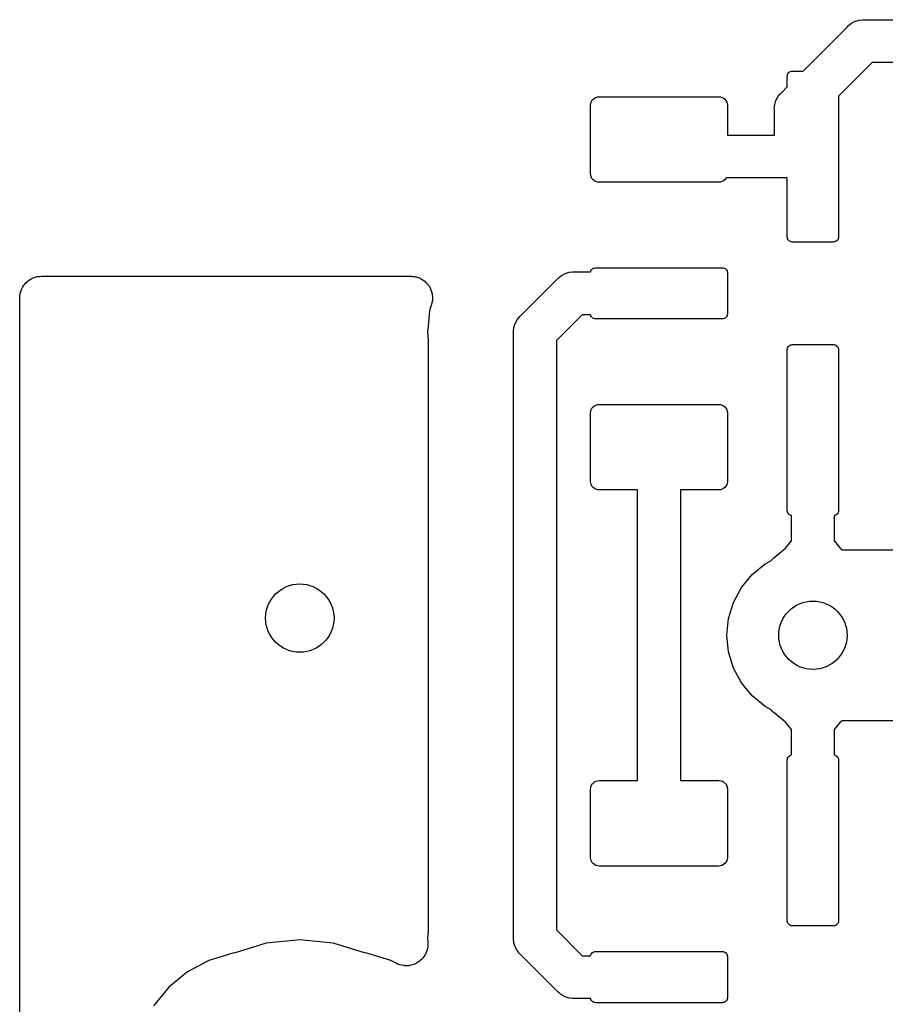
# Model space of a CAD drawing. Extents: x 59.9 to 90.6, y -72.1 to -46.5.
# Tile 5 of 24: x 59.9 to 64.9, y -62.7 to -56.9. Entities that reach past the tile are written whole.
import ezdxf

# ---------------------------------------------------------------- set-up
doc = ezdxf.new("R2010")
doc.units = 0
doc.header["$MEASUREMENT"] = 0
doc.layers.add('BLACK', color=7, linetype='CONTINUOUS')

msp = doc.modelspace()

# ---------------------------------------------------------------- linework, layer by layer
at = {"layer": 'BLACK', "linetype": 'CONTINUOUS'}
for p, q in [((64.7485, -56.9084), (64.7702, -56.9018)), ((64.7702, -56.9018), (64.7885, -56.9)), ((64.7885, -56.9), (64.7947, -56.8994)), ((64.7885, -56.9), (64.7885, -56.9)), ((64.7947, -56.8994), (64.8008, -56.9)), ((64.8008, -56.9), (65.1868, -56.9)), ((64.4429, -57.2), (64.7019, -56.9409)), ((64.7019, -56.9409), (64.7058, -56.9362)), ((64.7058, -56.9362), (64.7106, -56.9323)), ((64.7106, -56.9323), (64.7249, -56.9206)), ((64.7106, -56.9323), (64.7106, -56.9323)), ((64.7249, -56.9206), (64.7466, -56.9089)), ((64.7466, -56.9089), (64.7485, -56.9084)), ((64.8464, -57.15), (64.65, -57.3464)), ((65.2325, -57.15), (64.8464, -57.15)), ((64.35, -57.23), (64.3506, -57.2241)), ((64.35, -57.2929), (64.35, -57.23)), ((64.3506, -57.2241), (64.3523, -57.2185)), ((64.3523, -57.2185), (64.3551, -57.2133)), ((64.3551, -57.2133), (64.3588, -57.2088)), ((64.3588, -57.2088), (64.3633, -57.2051)), ((64.3633, -57.2051), (64.3685, -57.2023)), ((64.3685, -57.2023), (64.3741, -57.2006)), ((64.3741, -57.2006), (64.38, -57.2)), ((64.38, -57.2), (64.4429, -57.2)), ((64.316, -57.3269), (64.35, -57.2929)), ((63.2084, -57.3722), (63.2146, -57.3646)), ((63.2146, -57.3646), (63.2222, -57.3584)), ((63.2222, -57.3584), (63.2309, -57.3538)), ((63.2309, -57.3538), (63.2402, -57.351)), ((63.2402, -57.351), (63.25, -57.35)), ((63.25, -57.35), (63.95, -57.35)), ((63.95, -57.35), (63.9598, -57.351)), ((63.9598, -57.351), (63.9691, -57.3538)), ((63.9691, -57.3538), (63.9778, -57.3584)), ((63.9778, -57.3584), (63.9854, -57.3646)), ((63.9854, -57.3646), (63.9916, -57.3722)), ((64.284, -57.3716), (64.2956, -57.3499)), ((64.2956, -57.3499), (64.3073, -57.3356)), ((64.3073, -57.3356), (64.3112, -57.3308)), ((64.3073, -57.3356), (64.3073, -57.3356)), ((64.3112, -57.3308), (64.316, -57.3269)), ((64.65, -57.3464), (64.65, -58.17)), ((63.2, -57.4), (63.201, -57.3902)), ((63.2, -57.8), (63.2, -57.4)), ((63.201, -57.3902), (63.2038, -57.3809)), ((63.2038, -57.3809), (63.2084, -57.3722)), ((63.9916, -57.3722), (63.9962, -57.3809)), ((63.9962, -57.3809), (63.999, -57.3902)), ((63.999, -57.3902), (64, -57.4)), ((64, -57.4), (64, -57.575)), ((64.2744, -57.4197), (64.2768, -57.3951)), ((64.275, -57.4258), (64.2744, -57.4197)), ((64.2768, -57.3951), (64.284, -57.3716)), ((64.275, -57.575), (64.275, -57.4258)), ((64, -57.575), (64.275, -57.575)), ((63.201, -57.8098), (63.2, -57.8)), ((63.2038, -57.8191), (63.201, -57.8098)), ((63.2084, -57.8278), (63.2038, -57.8191)), ((63.9931, -57.825), (63.9916, -57.8278)), ((64.35, -57.825), (63.9931, -57.825)), ((64.35, -58.17), (64.35, -57.825)), ((63.2146, -57.8354), (63.2084, -57.8278)), ((63.2222, -57.8416), (63.2146, -57.8354)), ((63.2309, -57.8462), (63.2222, -57.8416)), ((63.2402, -57.849), (63.2309, -57.8462)), ((63.25, -57.85), (63.2402, -57.849)), ((63.95, -57.85), (63.25, -57.85)), ((63.9598, -57.849), (63.95, -57.85)), ((63.9691, -57.8462), (63.9598, -57.849)), ((63.9778, -57.8416), (63.9691, -57.8462)), ((63.9854, -57.8354), (63.9778, -57.8416)), ((63.9916, -57.8278), (63.9854, -57.8354)), ((64.3506, -58.1759), (64.35, -58.17)), ((64.65, -58.17), (64.6494, -58.1759)), ((64.3523, -58.1815), (64.3506, -58.1759)), ((64.3551, -58.1867), (64.3523, -58.1815)), ((64.3588, -58.1912), (64.3551, -58.1867)), ((64.3633, -58.1949), (64.3588, -58.1912)), ((64.3685, -58.1977), (64.3633, -58.1949)), ((64.3741, -58.1994), (64.3685, -58.1977)), ((64.38, -58.2), (64.3741, -58.1994)), ((64.62, -58.2), (64.38, -58.2)), ((64.6259, -58.1994), (64.62, -58.2)), ((64.6315, -58.1977), (64.6259, -58.1994)), ((64.6367, -58.1949), (64.6315, -58.1977)), ((64.6412, -58.1912), (64.6367, -58.1949)), ((64.6449, -58.1867), (64.6412, -58.1912)), ((64.6477, -58.1815), (64.6449, -58.1867)), ((64.6494, -58.1759), (64.6477, -58.1815)), ((59.9532, -58.4059), (59.9647, -58.4024)), ((59.9647, -58.4024), (59.9652, -58.4024)), ((59.9652, -58.4024), (59.9656, -58.4022)), ((59.9656, -58.4022), (59.9775, -58.4012)), ((59.9775, -58.4012), (59.9894, -58.4)), ((59.9894, -58.4), (62.1492, -58.4)), ((62.1492, -58.4), (62.151, -58.4)), ((62.151, -58.4), (62.1568, -58.4007)), ((62.1568, -58.4007), (62.1627, -58.4007)), ((62.1627, -58.4007), (62.1691, -58.402)), ((62.1691, -58.402), (62.1756, -58.4028)), ((62.1756, -58.4028), (62.1812, -58.4045)), ((63.0159, -58.4073), (63.0302, -58.3956)), ((63.0302, -58.3956), (63.0519, -58.384)), ((63.0302, -58.3956), (63.0302, -58.3956)), ((63.0302, -58.3956), (63.0302, -58.3956)), ((63.0519, -58.384), (63.0755, -58.3768)), ((63.0755, -58.3768), (63.0939, -58.375)), ((63.0939, -58.375), (63.1, -58.3744)), ((63.0939, -58.375), (63.0939, -58.375)), ((63.1, -58.3744), (63.1061, -58.375)), ((63.1061, -58.375), (63.2005, -58.375)), ((63.2005, -58.375), (63.2006, -58.3741)), ((63.2006, -58.3741), (63.2023, -58.3685)), ((63.2023, -58.3685), (63.2051, -58.3633)), ((63.2051, -58.3633), (63.2088, -58.3588)), ((63.2088, -58.3588), (63.2133, -58.3551)), ((63.2133, -58.3551), (63.2185, -58.3523)), ((63.2185, -58.3523), (63.2241, -58.3506)), ((63.2241, -58.3506), (63.23, -58.35)), ((63.23, -58.35), (63.97, -58.35)), ((63.97, -58.35), (63.9759, -58.3506)), ((63.9759, -58.3506), (63.9815, -58.3523)), ((63.9815, -58.3523), (63.9867, -58.3551)), ((63.9867, -58.3551), (63.9912, -58.3588)), ((63.9912, -58.3588), (63.9949, -58.3633)), ((63.9949, -58.3633), (63.9977, -58.3685)), ((63.9977, -58.3685), (63.9994, -58.3741)), ((63.9994, -58.3741), (64, -58.38)), ((64, -58.38), (64, -58.62)), ((59.8784, -58.4665), (59.8841, -58.456)), ((59.8841, -58.456), (59.8844, -58.4556)), ((59.8844, -58.4556), (59.8846, -58.4552)), ((59.8846, -58.4552), (59.8923, -58.4461)), ((59.8923, -58.4461), (59.8999, -58.4369)), ((59.8999, -58.4369), (59.9002, -58.4366)), ((59.9002, -58.4366), (59.9005, -58.4363)), ((59.9005, -58.4363), (59.9098, -58.4288)), ((59.9098, -58.4288), (59.9191, -58.4212)), ((59.9191, -58.4212), (59.9195, -58.421)), ((59.9195, -58.421), (59.9198, -58.4207)), ((59.9198, -58.4207), (59.9304, -58.4152)), ((59.9304, -58.4152), (59.941, -58.4096)), ((59.941, -58.4096), (59.9414, -58.4095)), ((59.9414, -58.4095), (59.9418, -58.4092)), ((59.9418, -58.4092), (59.9532, -58.4059)), ((62.1812, -58.4045), (62.1869, -58.4057)), ((62.1869, -58.4057), (62.193, -58.4083)), ((62.193, -58.4083), (62.1992, -58.4103)), ((62.1992, -58.4103), (62.2044, -58.4131)), ((62.2044, -58.4131), (62.2098, -58.4154)), ((62.2098, -58.4154), (62.2152, -58.419)), ((62.2152, -58.419), (62.221, -58.4222)), ((62.221, -58.4222), (62.2254, -58.426)), ((62.2254, -58.426), (62.2303, -58.4293)), ((62.2303, -58.4293), (62.2349, -58.4339)), ((62.2349, -58.4339), (62.24, -58.4381)), ((62.24, -58.4381), (62.2436, -58.4427)), ((62.2436, -58.4427), (62.2477, -58.4469)), ((62.2477, -58.4469), (62.2514, -58.4523)), ((62.2514, -58.4523), (62.2555, -58.4575)), ((62.2555, -58.4575), (62.2582, -58.4626)), ((62.7909, -58.6323), (63.0073, -58.4159)), ((63.0073, -58.4159), (63.0112, -58.4112)), ((63.0112, -58.4112), (63.0159, -58.4073)), ((63.0159, -58.4073), (63.0159, -58.4073)), ((59.8624, -58.5252), (59.8637, -58.5133)), ((59.8637, -58.5133), (59.865, -58.5015)), ((59.865, -58.5015), (59.8651, -58.501)), ((59.8651, -58.501), (59.8652, -58.5006)), ((59.8652, -58.5006), (59.8688, -58.4892)), ((59.8688, -58.4892), (59.8723, -58.4778)), ((59.8723, -58.4778), (59.8725, -58.4774)), ((59.8725, -58.4774), (59.8727, -58.477)), ((59.8727, -58.477), (59.8784, -58.4665)), ((62.2582, -58.4626), (62.2614, -58.4675)), ((62.2614, -58.4675), (62.2639, -58.4736)), ((62.2639, -58.4736), (62.267, -58.4794)), ((62.267, -58.4794), (62.2686, -58.485)), ((62.2686, -58.485), (62.2708, -58.4905)), ((62.2708, -58.4905), (62.2721, -58.4969)), ((62.2721, -58.4969), (62.274, -58.5032)), ((62.274, -58.5032), (62.2745, -58.509)), ((62.2745, -58.509), (62.2756, -58.5148)), ((62.2756, -58.5148), (62.2756, -58.5213)), ((59.8624, -58.5261), (59.8624, -58.5252)), ((59.8624, -58.527), (59.8624, -58.5261)), ((59.8624, -58.5261), (59.8624, -58.5261)), ((59.8624, -58.5261), (59.8624, -58.5261)), ((59.8624, -67.7629), (59.8624, -58.527)), ((62.2707, -58.5639), (62.259, -58.6025)), ((62.2719, -58.5581), (62.2707, -58.5639)), ((62.2736, -58.5525), (62.2719, -58.5581)), ((62.2743, -58.546), (62.2736, -58.5525)), ((62.2756, -58.5396), (62.2743, -58.546)), ((62.2756, -58.5213), (62.2762, -58.5279)), ((62.2762, -58.5279), (62.2756, -58.5337)), ((62.2756, -58.5337), (62.2756, -58.5396)), ((62.259, -58.6025), (62.2501, -58.6929)), ((62.7862, -58.6362), (62.7909, -58.6323)), ((63.1518, -58.625), (63, -58.7768)), ((63.2005, -58.625), (63.1518, -58.625)), ((63.2006, -58.6259), (63.2005, -58.625)), ((63.2023, -58.6315), (63.2006, -58.6259)), ((63.2051, -58.6367), (63.2023, -58.6315)), ((63.9977, -58.6315), (63.9949, -58.6367)), ((63.9994, -58.6259), (63.9977, -58.6315)), ((64, -58.62), (63.9994, -58.6259)), ((62.7518, -58.7005), (62.7589, -58.6769)), ((62.7589, -58.6769), (62.7706, -58.6552)), ((62.7706, -58.6552), (62.7862, -58.6362)), ((63.2088, -58.6412), (63.2051, -58.6367)), ((63.2133, -58.6449), (63.2088, -58.6412)), ((63.2185, -58.6477), (63.2133, -58.6449)), ((63.2241, -58.6494), (63.2185, -58.6477)), ((63.23, -58.65), (63.2241, -58.6494)), ((63.97, -58.65), (63.23, -58.65)), ((63.9759, -58.6494), (63.97, -58.65)), ((63.9815, -58.6477), (63.9759, -58.6494)), ((63.9867, -58.6449), (63.9815, -58.6477)), ((63.9912, -58.6412), (63.9867, -58.6449)), ((63.9949, -58.6367), (63.9912, -58.6412)), ((62.2501, -58.6931), (62.247, -58.725)), ((62.247, -58.725), (62.2494, -58.7495)), ((62.2501, -58.6929), (62.2501, -58.6931)), ((62.7494, -58.725), (62.75, -58.7189)), ((62.75, -58.7311), (62.7494, -58.725)), ((62.75, -58.7189), (62.7518, -58.7005)), ((62.75, -58.7189), (62.75, -58.7189)), ((62.75, -62.2689), (62.75, -58.7311)), ((62.2494, -58.7495), (62.2495, -58.7513)), ((62.2495, -58.7513), (62.2495, -58.7566)), ((62.2495, -58.7566), (62.25, -58.7619)), ((62.25, -58.7619), (62.25, -62.238)), ((63, -58.7768), (63, -62.2232)), ((64.3588, -58.8088), (64.3633, -58.8051)), ((64.3633, -58.8051), (64.3685, -58.8023)), ((64.3685, -58.8023), (64.3741, -58.8006)), ((64.3741, -58.8006), (64.38, -58.8)), ((64.38, -58.8), (64.62, -58.8)), ((64.62, -58.8), (64.6259, -58.8006)), ((64.6259, -58.8006), (64.6315, -58.8023)), ((64.6315, -58.8023), (64.6367, -58.8051)), ((64.6367, -58.8051), (64.6412, -58.8088)), ((64.35, -58.83), (64.3506, -58.8241)), ((64.35, -59.77), (64.35, -58.83)), ((64.3506, -58.8241), (64.3523, -58.8185)), ((64.3523, -58.8185), (64.3551, -58.8133)), ((64.3551, -58.8133), (64.3588, -58.8088)), ((64.6412, -58.8088), (64.6449, -58.8133)), ((64.6449, -58.8133), (64.6477, -58.8185)), ((64.6477, -58.8185), (64.6494, -58.8241)), ((64.6494, -58.8241), (64.65, -58.83)), ((64.65, -58.83), (64.65, -59.77)), ((63.2309, -59.1538), (63.2402, -59.151)), ((63.2402, -59.151), (63.25, -59.15)), ((63.25, -59.15), (63.95, -59.15)), ((63.95, -59.15), (63.9598, -59.151)), ((63.9598, -59.151), (63.9691, -59.1538)), ((63.2, -59.2), (63.201, -59.1902)), ((63.2, -59.6), (63.2, -59.2)), ((63.201, -59.1902), (63.2038, -59.1809)), ((63.2038, -59.1809), (63.2084, -59.1722)), ((63.2084, -59.1722), (63.2146, -59.1646)), ((63.2146, -59.1646), (63.2222, -59.1584)), ((63.2222, -59.1584), (63.2309, -59.1538)), ((63.9691, -59.1538), (63.9778, -59.1584)), ((63.9778, -59.1584), (63.9854, -59.1646)), ((63.9854, -59.1646), (63.9916, -59.1722)), ((63.9916, -59.1722), (63.9962, -59.1809)), ((63.9962, -59.1809), (63.999, -59.1902)), ((63.999, -59.1902), (64, -59.2)), ((64, -59.2), (64, -59.6)), ((63.201, -59.6098), (63.2, -59.6)), ((63.2038, -59.6191), (63.201, -59.6098)), ((63.999, -59.6098), (63.9962, -59.6191)), ((64, -59.6), (63.999, -59.6098)), ((63.2084, -59.6278), (63.2038, -59.6191)), ((63.2146, -59.6354), (63.2084, -59.6278)), ((63.2222, -59.6416), (63.2146, -59.6354)), ((63.2309, -59.6462), (63.2222, -59.6416)), ((63.2402, -59.649), (63.2309, -59.6462)), ((63.25, -59.65), (63.2402, -59.649)), ((63.475, -59.65), (63.25, -59.65)), ((63.475, -61.35), (63.475, -59.65)), ((63.95, -59.65), (63.725, -59.65)), ((63.725, -59.65), (63.725, -61.35)), ((63.9598, -59.649), (63.95, -59.65)), ((63.9691, -59.6462), (63.9598, -59.649)), ((63.9778, -59.6416), (63.9691, -59.6462)), ((63.9854, -59.6354), (63.9778, -59.6416)), ((63.9916, -59.6278), (63.9854, -59.6354)), ((63.9962, -59.6191), (63.9916, -59.6278)), ((64.3506, -59.7759), (64.35, -59.77)), ((64.3523, -59.7815), (64.3506, -59.7759)), ((64.3551, -59.7867), (64.3523, -59.7815)), ((64.6477, -59.7815), (64.6449, -59.7867)), ((64.6494, -59.7759), (64.6477, -59.7815)), ((64.65, -59.77), (64.6494, -59.7759)), ((64.3588, -59.7912), (64.3551, -59.7867)), ((64.3633, -59.7949), (64.3588, -59.7912)), ((64.3685, -59.7977), (64.3633, -59.7949)), ((64.3741, -59.7994), (64.3685, -59.7977)), ((64.375, -59.7995), (64.3741, -59.7994)), ((64.375, -59.9487), (64.375, -59.7995)), ((64.6259, -59.7994), (64.625, -59.7995)), ((64.625, -59.7995), (64.625, -59.9487)), ((64.6315, -59.7977), (64.6259, -59.7994)), ((64.6367, -59.7949), (64.6315, -59.7977)), ((64.6412, -59.7912), (64.6367, -59.7949)), ((64.6449, -59.7867), (64.6412, -59.7912)), ((64.3406, -59.9906), (64.375, -59.9487)), ((64.625, -59.9487), (64.6594, -59.9906)), ((64.2714, -60.0474), (64.3406, -59.9906)), ((64.6594, -59.9906), (64.6708, -60)), ((64.6708, -60), (66.2751, -60)), ((64.2209, -60.0823), (64.2546, -60.0642)), ((64.2546, -60.0642), (64.2587, -60.0601)), ((64.2587, -60.0601), (64.2631, -60.0548)), ((64.2631, -60.0548), (64.2675, -60.0513)), ((64.2675, -60.0513), (64.2714, -60.0474)), ((64.1447, -60.1447), (64.2209, -60.0823)), ((64.0823, -60.2209), (64.1447, -60.1447)), ((64.0358, -60.3077), (64.0823, -60.2209)), ((64.0072, -60.402), (64.0358, -60.3077)), ((63.9976, -60.5), (64.0072, -60.402)), ((64.0072, -60.598), (63.9976, -60.5)), ((64.0358, -60.6923), (64.0072, -60.598)), ((64.0823, -60.7791), (64.0358, -60.6923)), ((64.1447, -60.8553), (64.0823, -60.7791)), ((64.2209, -60.9177), (64.1447, -60.8553)), ((64.255, -60.936), (64.2209, -60.9177)), ((64.2576, -60.9386), (64.255, -60.936)), ((64.2619, -60.9439), (64.2576, -60.9386)), ((64.2662, -60.9475), (64.2619, -60.9439)), ((64.2701, -60.9515), (64.2662, -60.9475)), ((64.2714, -60.9526), (64.2701, -60.9515)), ((64.3406, -61.0094), (64.2714, -60.9526)), ((64.375, -61.0513), (64.3406, -61.0094)), ((64.375, -61.2005), (64.375, -61.0513)), ((64.6594, -61.0094), (64.625, -61.0513)), ((64.625, -61.0513), (64.625, -61.2005)), ((64.6708, -61), (64.6594, -61.0094)), ((67.3292, -61), (64.6708, -61)), ((64.35, -61.23), (64.3506, -61.2241)), ((64.3506, -61.2241), (64.3523, -61.2185)), ((64.3523, -61.2185), (64.3551, -61.2133)), ((64.3551, -61.2133), (64.3588, -61.2088)), ((64.3588, -61.2088), (64.3633, -61.2051)), ((64.3633, -61.2051), (64.3685, -61.2023)), ((64.3685, -61.2023), (64.3741, -61.2006)), ((64.3741, -61.2006), (64.375, -61.2005)), ((64.625, -61.2005), (64.6259, -61.2006)), ((64.6259, -61.2006), (64.6315, -61.2023)), ((64.6315, -61.2023), (64.6367, -61.2051)), ((64.6367, -61.2051), (64.6412, -61.2088)), ((64.6412, -61.2088), (64.6449, -61.2133)), ((64.6449, -61.2133), (64.6477, -61.2185)), ((64.6477, -61.2185), (64.6494, -61.2241)), ((64.6494, -61.2241), (64.65, -61.23)), ((64.35, -62.17), (64.35, -61.23)), ((64.65, -61.23), (64.65, -62.17)), ((63.2, -61.4), (63.201, -61.3902)), ((63.201, -61.3902), (63.2038, -61.3809)), ((63.2038, -61.3809), (63.2084, -61.3722)), ((63.2084, -61.3722), (63.2146, -61.3646)), ((63.2146, -61.3646), (63.2222, -61.3584)), ((63.2222, -61.3584), (63.2309, -61.3538)), ((63.2309, -61.3538), (63.2402, -61.351)), ((63.2402, -61.351), (63.25, -61.35)), ((63.25, -61.35), (63.475, -61.35)), ((63.725, -61.35), (63.95, -61.35)), ((63.95, -61.35), (63.9598, -61.351)), ((63.9598, -61.351), (63.9691, -61.3538)), ((63.9691, -61.3538), (63.9778, -61.3584)), ((63.9778, -61.3584), (63.9854, -61.3646)), ((63.9854, -61.3646), (63.9916, -61.3722)), ((63.9916, -61.3722), (63.9962, -61.3809)), ((63.9962, -61.3809), (63.999, -61.3902)), ((63.999, -61.3902), (64, -61.4)), ((63.2, -61.8), (63.2, -61.4)), ((64, -61.4), (64, -61.8)), ((63.201, -61.8098), (63.2, -61.8)), ((64, -61.8), (63.999, -61.8098)), ((63.2038, -61.8191), (63.201, -61.8098)), ((63.2084, -61.8278), (63.2038, -61.8191)), ((63.2146, -61.8354), (63.2084, -61.8278)), ((63.2222, -61.8416), (63.2146, -61.8354)), ((63.2309, -61.8462), (63.2222, -61.8416)), ((63.2402, -61.849), (63.2309, -61.8462)), ((63.25, -61.85), (63.2402, -61.849)), ((63.95, -61.85), (63.25, -61.85)), ((63.9598, -61.849), (63.95, -61.85)), ((63.9691, -61.8462), (63.9598, -61.849)), ((63.9778, -61.8416), (63.9691, -61.8462)), ((63.9854, -61.8354), (63.9778, -61.8416)), ((63.9916, -61.8278), (63.9854, -61.8354)), ((63.9962, -61.8191), (63.9916, -61.8278)), ((63.999, -61.8098), (63.9962, -61.8191)), ((64.3506, -62.1759), (64.35, -62.17)), ((64.3523, -62.1815), (64.3506, -62.1759)), ((64.3551, -62.1867), (64.3523, -62.1815)), ((64.3588, -62.1912), (64.3551, -62.1867)), ((64.3633, -62.1949), (64.3588, -62.1912)), ((64.3685, -62.1977), (64.3633, -62.1949)), ((64.3741, -62.1994), (64.3685, -62.1977)), ((64.38, -62.2), (64.3741, -62.1994)), ((64.62, -62.2), (64.38, -62.2)), ((64.6259, -62.1994), (64.62, -62.2)), ((64.6315, -62.1977), (64.6259, -62.1994)), ((64.6367, -62.1949), (64.6315, -62.1977)), ((64.6412, -62.1912), (64.6367, -62.1949)), ((64.6449, -62.1867), (64.6412, -62.1912)), ((64.6477, -62.1815), (64.6449, -62.1867)), ((64.6494, -62.1759), (64.6477, -62.1815)), ((64.65, -62.17), (64.6494, -62.1759)), ((62.2494, -62.2505), (62.247, -62.275)), ((62.25, -62.2398), (62.2494, -62.2451)), ((62.2494, -62.2451), (62.2494, -62.2505)), ((62.25, -62.238), (62.25, -62.2398)), ((63, -62.2232), (63.1518, -62.375)), ((61.304, -62.302), (61.1222, -62.3571)), ((61.5, -62.2827), (61.304, -62.302)), ((61.696, -62.302), (61.5, -62.2827)), ((61.8778, -62.3571), (61.696, -62.302)), ((62.247, -62.275), (62.2489, -62.2943)), ((62.2489, -62.3081), (62.2488, -62.3203)), ((62.2489, -62.2943), (62.249, -62.2954)), ((62.249, -62.296), (62.2489, -62.3081)), ((62.249, -62.2954), (62.249, -62.2955)), ((62.249, -62.2955), (62.249, -62.2955)), ((62.249, -62.2955), (62.249, -62.296)), ((62.7494, -62.275), (62.75, -62.2689)), ((62.75, -62.2811), (62.7494, -62.275)), ((62.7511, -62.2922), (62.75, -62.2811)), ((62.7518, -62.2995), (62.7511, -62.2922)), ((62.7589, -62.3231), (62.7518, -62.2995)), ((61.1081, -62.3599), (60.9678, -62.4025)), ((61.1091, -62.3597), (61.1081, -62.3599)), ((61.1205, -62.3576), (61.1091, -62.3597)), ((61.1221, -62.3571), (61.1205, -62.3576)), ((61.1222, -62.3571), (61.1221, -62.3571)), ((61.1221, -62.3571), (61.1221, -62.3571)), ((61.8891, -62.3594), (61.8778, -62.3571)), ((61.8924, -62.3601), (61.8891, -62.3594)), ((62.0322, -62.4025), (61.8924, -62.3601)), ((62.2338, -62.3678), (62.227, -62.3777)), ((62.2339, -62.3676), (62.2338, -62.3678)), ((62.2341, -62.3674), (62.2339, -62.3676)), ((62.2389, -62.356), (62.2341, -62.3674)), ((62.2435, -62.3451), (62.2389, -62.356)), ((62.2436, -62.3448), (62.2435, -62.3451)), ((62.2437, -62.3445), (62.2436, -62.3448)), ((62.2462, -62.3326), (62.2437, -62.3445)), ((62.2487, -62.3208), (62.2462, -62.3326)), ((62.2488, -62.3203), (62.2487, -62.3205)), ((62.2487, -62.3205), (62.2487, -62.3208)), ((62.7706, -62.3448), (62.7589, -62.3231)), ((62.7823, -62.359), (62.7706, -62.3448)), ((62.7862, -62.3638), (62.7823, -62.359)), ((62.7909, -62.3677), (62.7862, -62.3638)), ((63.0073, -62.5841), (62.7909, -62.3677)), ((63.1518, -62.375), (63.2005, -62.375)), ((63.2005, -62.375), (63.2006, -62.3741)), ((63.2006, -62.3741), (63.2023, -62.3685)), ((63.2023, -62.3685), (63.2051, -62.3633)), ((63.2051, -62.3633), (63.2088, -62.3588)), ((63.2088, -62.3588), (63.2133, -62.3551)), ((63.2133, -62.3551), (63.2185, -62.3523)), ((63.2185, -62.3523), (63.2241, -62.3506)), ((63.2241, -62.3506), (63.23, -62.35)), ((63.23, -62.35), (63.97, -62.35)), ((63.97, -62.35), (63.9759, -62.3506)), ((63.9759, -62.3506), (63.9815, -62.3523)), ((63.9815, -62.3523), (63.9867, -62.3551)), ((63.9867, -62.3551), (63.9912, -62.3588)), ((63.9912, -62.3588), (63.9949, -62.3633)), ((63.9949, -62.3633), (63.9977, -62.3685)), ((63.9977, -62.3685), (63.9994, -62.3741)), ((63.9994, -62.3741), (64, -62.38)), ((60.9678, -62.4025), (60.8431, -62.4691)), ((62.0626, -62.4187), (62.0322, -62.4025)), ((62.0739, -62.4234), (62.0626, -62.4187)), ((62.085, -62.428), (62.0739, -62.4234)), ((62.0852, -62.4281), (62.085, -62.428)), ((62.0855, -62.4282), (62.0852, -62.4281)), ((62.0974, -62.4306), (62.0855, -62.4282)), ((62.1093, -62.433), (62.0974, -62.4306)), ((62.1095, -62.433), (62.1093, -62.433)), ((62.1098, -62.4331), (62.1095, -62.433)), ((62.1221, -62.4331), (62.1098, -62.4331)), ((62.134, -62.4332), (62.1221, -62.4331)), ((62.1343, -62.4331), (62.134, -62.4332)), ((62.1346, -62.4331), (62.1343, -62.4331)), ((62.1467, -62.4308), (62.1346, -62.4331)), ((62.1584, -62.4285), (62.1467, -62.4308)), ((62.1586, -62.4284), (62.1584, -62.4285)), ((62.1589, -62.4284), (62.1586, -62.4284)), ((62.1704, -62.4237), (62.1589, -62.4284)), ((62.1814, -62.4192), (62.1704, -62.4237)), ((62.1816, -62.4191), (62.1814, -62.4192)), ((62.1819, -62.419), (62.1816, -62.4191)), ((62.1921, -62.4122), (62.1819, -62.419)), ((62.2021, -62.4057), (62.1921, -62.4122)), ((62.2023, -62.4055), (62.2021, -62.4057)), ((62.2025, -62.4053), (62.2023, -62.4055)), ((62.2114, -62.3966), (62.2025, -62.4053)), ((62.2198, -62.3883), (62.2114, -62.3966)), ((62.22, -62.3881), (62.2198, -62.3883)), ((62.2202, -62.3879), (62.22, -62.3881)), ((62.227, -62.3777), (62.2202, -62.3879)), ((64, -62.38), (64, -62.62)), ((60.8431, -62.4691), (60.7338, -62.5588)), ((60.7338, -62.5588), (60.6441, -62.6681)), ((63.0112, -62.5888), (63.0073, -62.5841)), ((63.0159, -62.5927), (63.0112, -62.5888)), ((63.0241, -62.5994), (63.0159, -62.5927)), ((63.0159, -62.5927), (63.0159, -62.5927)), ((63.0302, -62.6044), (63.0241, -62.5994)), ((63.0519, -62.616), (63.0302, -62.6044)), ((63.0755, -62.6232), (63.0519, -62.616)), ((63.0939, -62.625), (63.0755, -62.6232)), ((63.1, -62.6256), (63.0939, -62.625)), ((63.0939, -62.625), (63.0939, -62.625)), ((63.1061, -62.625), (63.1, -62.6256)), ((63.2005, -62.625), (63.1061, -62.625)), ((63.2006, -62.6259), (63.2005, -62.625)), ((63.2023, -62.6315), (63.2006, -62.6259)), ((63.2051, -62.6367), (63.2023, -62.6315)), ((63.2088, -62.6412), (63.2051, -62.6367)), ((63.2133, -62.6449), (63.2088, -62.6412)), ((63.2185, -62.6477), (63.2133, -62.6449)), ((63.2241, -62.6494), (63.2185, -62.6477)), ((63.23, -62.65), (63.2241, -62.6494)), ((63.97, -62.65), (63.23, -62.65)), ((63.9759, -62.6494), (63.97, -62.65)), ((63.9815, -62.6477), (63.9759, -62.6494)), ((63.9867, -62.6449), (63.9815, -62.6477)), ((63.9912, -62.6412), (63.9867, -62.6449)), ((63.9949, -62.6367), (63.9912, -62.6412)), ((63.9977, -62.6315), (63.9949, -62.6367)), ((63.9994, -62.6259), (63.9977, -62.6315)), ((64, -62.62), (63.9994, -62.6259))]:
    msp.add_line(p, q, dxfattribs=at)
at = {"layer": 'BLACK'}
for centre in [(61.5, -60.4), (64.5, -60.5)]:
    msp.add_circle(centre, 0.2, dxfattribs=at)

doc.saveas('drawing.dxf')
